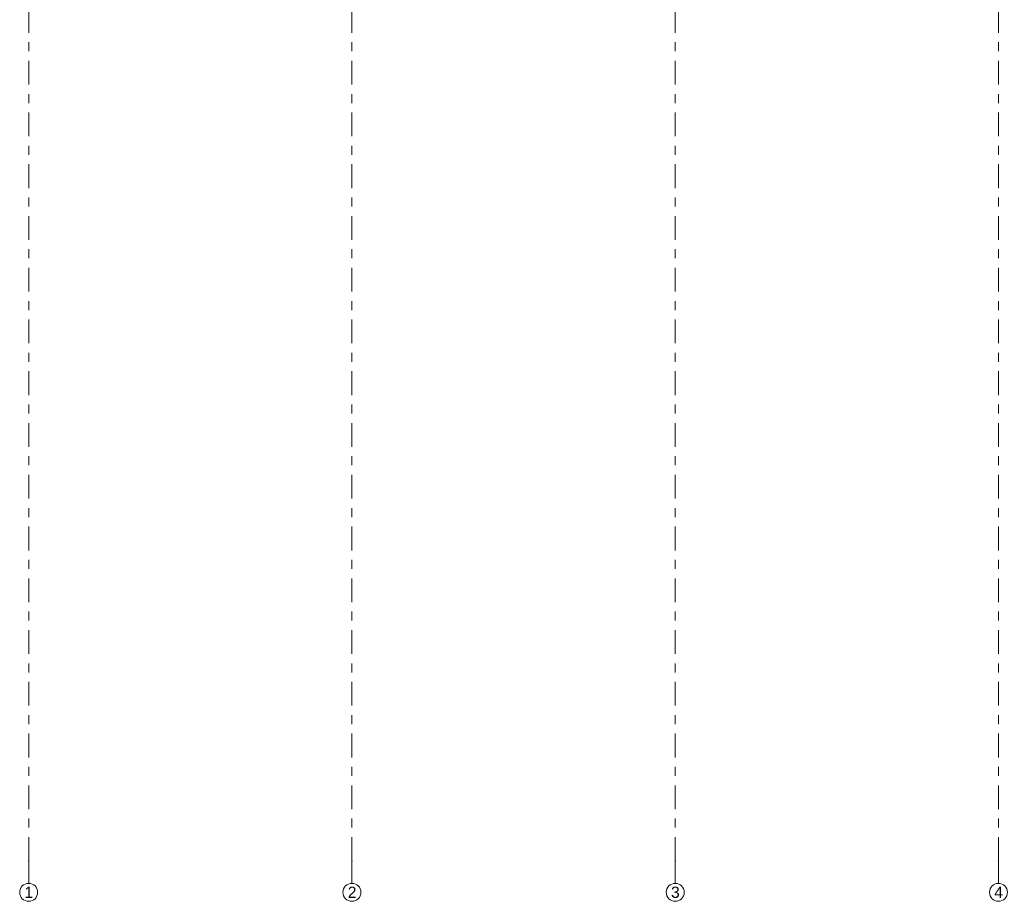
# Model space of a CAD drawing. Header units: metres. Extents: x -3.6 to 85.2, y -11 to 16.8.
# Tile 1 of 256: x 0.4 to 11.4, y -11 to -1.2. Entities that reach past the tile are written whole.
import ezdxf

# ---------------------------------------------------------------- set-up
doc = ezdxf.new("R2010")
doc.units = ezdxf.units.M
doc.header["$MEASUREMENT"] = 0
doc.linetypes.add('Strichlinie doppelt', pattern=[0.546806, 0.264583, -0.105833, 0.070556, -0.105833])
doc.layers.add('451 - Universal.Achsen Raster', color=7, linetype='Continuous')
doc.styles.add('ERSTELLTER_STIL_2', font='txt')

msp = doc.modelspace()

# ---------------------------------------------------------------- linework, layer by layer
at = {"layer": '451 - Universal.Achsen Raster', "color": 160, "linetype": 'Strichlinie doppelt', "lineweight": 9, "true_color": 0x3232ff}
for p, q in [((0.53, -10.585), (0.53, 16.355)), ((4.13, -10.585), (4.13, 16.355)), ((7.73, -10.585), (7.73, 16.355)), ((11.33, -10.585), (11.33, 16.355)), ((0.53, -10.585), (0.53, -10.835)), ((4.13, -10.585), (4.13, -10.835)), ((7.73, -10.585), (7.73, -10.835)), ((11.33, -10.585), (11.33, -10.835))]:
    msp.add_line(p, q, dxfattribs=at)
at = {"layer": '451 - Universal.Achsen Raster', "color": 160, "linetype": 'Continuous', "lineweight": 9, "true_color": 0x3232ff}
for centre in [(0.53, -10.935), (4.13, -10.935), (7.73, -10.935), (11.33, -10.935)]:
    msp.add_circle(centre, 0.1, dxfattribs=at)
at = {"layer": '451 - Universal.Achsen Raster', "color": 160, "linetype": 'Strichlinie doppelt', "lineweight": 9, "true_color": 0x3232ff}
for p in [(0.53, -10.585), (0.53, -10.585), (4.13, -10.585), (4.13, -10.585), (7.73, -10.585), (7.73, -10.585), (11.33, -10.585), (11.33, -10.585)]:
    msp.add_point(p, dxfattribs=at)

# ---------------------------------------------------------------- texts
at = {"layer": '451 - Universal.Achsen Raster', "color": 160, "lineweight": 9, "true_color": 0x3232ff, "char_height": 0.125, "attachment_point": 1, "style": 'ERSTELLTER_STIL_2'}
for s, insert in [('\\A1;{\\pql;\\pt0;\\fArial|b0|i0|c0|p38;1}', (0.483, -10.872)), ('\\A1;{\\pql;\\pt0;\\fArial|b0|i0|c0|p38;2}', (4.083, -10.872)), ('\\A1;{\\pql;\\pt0;\\fArial|b0|i0|c0|p38;3}', (7.683, -10.872)), ('\\A1;{\\pql;\\pt0;\\fArial|b0|i0|c0|p38;4}', (11.283, -10.872))]:
    msp.add_mtext(s, dxfattribs=dict(at, insert=insert))

doc.saveas('drawing.dxf')
